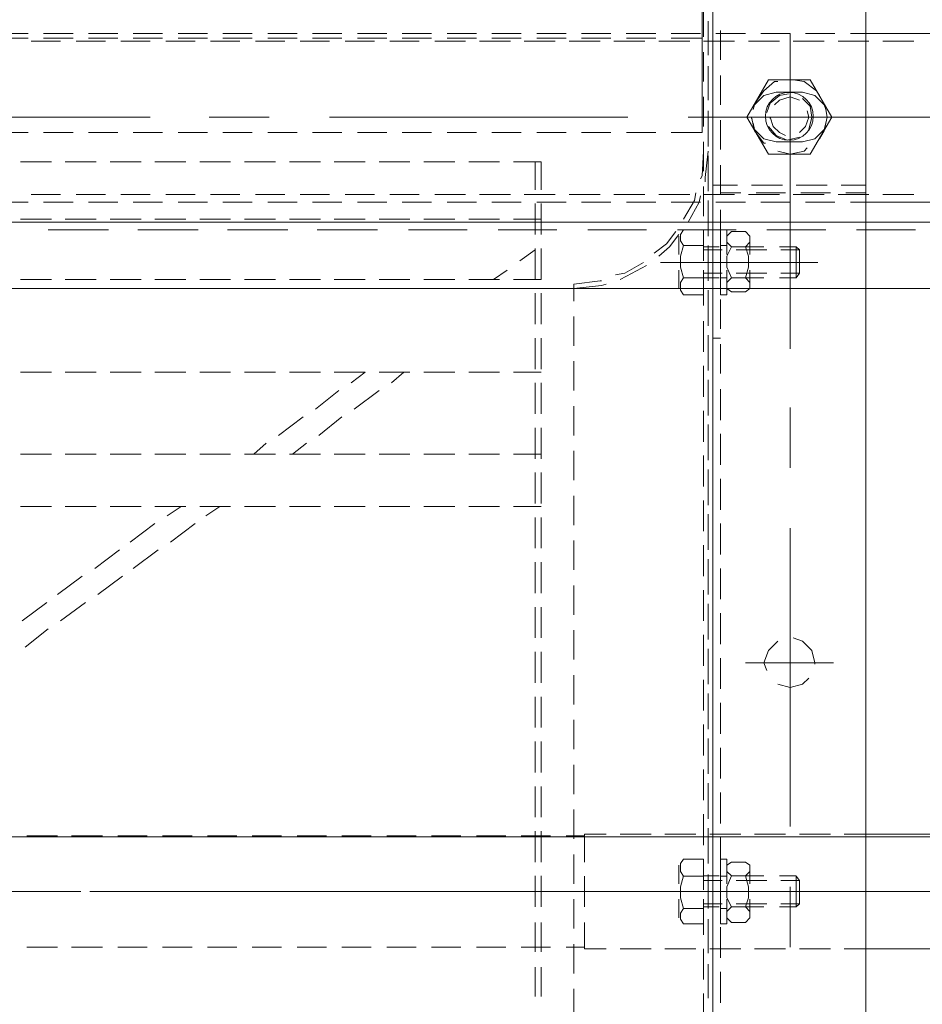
# Model space of a CAD drawing. Header units: millimetres. Extents: x -1435 to 74790, y -2508 to 13830.
# Tile 13 of 95: x 6283 to 6453, y 1618 to 1805. Entities that reach past the tile are written whole.
import ezdxf

# ---------------------------------------------------------------- set-up
doc = ezdxf.new("R2010")
doc.units = ezdxf.units.MM
doc.layers.add('A-CEILING-02', color=7, linetype='Continuous', lineweight=5, true_color=0xf27172)
doc.layers.add('ACMV-EQP-CHW', color=30, linetype='Continuous', true_color=0xff7f00)
doc.layers.add('RCP LAYOUT', color=9, linetype='Continuous', true_color=0x808080)

# ---------------------------------------------------------------- blocks, each defined once
blk = doc.blocks.new('A$C256bf26b')
at = {"layer": 'A-CEILING-02', "color": 8, "linetype": 'Continuous', "true_color": 0x808080}
blk.add_line((200, 1650), (9805, 1650), dxfattribs=at)
blk = doc.blocks.new('AHU-7.5TR-CARRIER')
at = {"layer": 'ACMV-EQP-CHW', "lineweight": 15}
for points in [[(-284.79, -213.55), (-284.79, -621.93)], [(-255.82, -213.55), (-255.82, -621.93)], [(-255.82, -624.27), (-255.82, -213.84)], [(-254.07, -410.72), (-254.07, -416.57)], [(-229.5, -411.89), (-229.5, -417.44)], [(-257.3, -414.82), (-257.3, -420.66)], [(-254.95, -415.69), (-254.95, -421.25)], [(-254.95, -422.13), (-254.95, -416.57)], [(-223.35, -415.98), (-223.35, -421.55)], [(-222.19, -415.98), (-222.19, -421.55)], [(-254.07, -419.2), (-254.07, -425.05)], [(-229.5, -420.37), (-229.5, -425.93)], [(-257.3, -423.3), (-257.3, -429.14)], [(-254.95, -424.18), (-254.95, -429.73)], [(-223.35, -424.47), (-223.35, -430.03)], [(-222.19, -424.47), (-222.19, -430.03)], [(-284.79, -425.05), (-311.12, -425.05)], [(-280.69, -425.05), (-284.79, -425.05)], [(-272.21, -425.05), (-278.06, -425.05)], [(-270.44, -425.34), (-270.44, -436.76)], [(-263.72, -425.05), (-269.57, -425.05)], [(-255.24, -425.05), (-261.09, -425.05)], [(-254.95, -430.61), (-254.95, -425.05)], [(-246.76, -425.05), (-252.61, -425.05)], [(-238.27, -425.05), (-244.13, -425.05)], [(-231.26, -425.34), (-231.54, -425.34), (-231.54, -425.05), (-235.64, -425.05)], [(-231.54, -430.03), (-231.54, -425.05)], [(-228.04, -425.34), (-231.25, -425.34)], [(-219.55, -425.34), (-225.1, -425.34)], [(-211.07, -425.34), (-216.63, -425.34)], [(-202.59, -425.34), (-208.15, -425.34)], [(-194.1, -425.34), (-199.66, -425.34)], [(-185.62, -425.34), (-191.17, -425.34)], [(-177.13, -425.34), (-182.7, -425.34)], [(-168.65, -425.34), (-174.21, -425.34)], [(-160.17, -425.34), (-165.73, -425.34)], [(-151.68, -425.34), (-157.24, -425.34)], [(-143.2, -425.34), (-148.76, -425.34)], [(-134.42, -425.34), (-140.28, -425.34)], [(-125.95, -425.34), (-131.8, -425.34)], [(-254.07, -427.68), (-254.07, -433.54)], [(-261.97, -432.95), (-262.85, -432.07), (-262.85, -430.9), (-261.97, -430.03)], [(-259.34, -430.03), (-258.46, -430.9), (-258.46, -432.07), (-259.34, -432.95), (-258.46, -434.7), (-258.46, -436.76), (-259.34, -438.81), (-258.46, -439.68), (-258.46, -440.85), (-259.34, -441.44), (-261.97, -441.44)], [(-261.97, -430.03), (-259.34, -430.03)], [(-258.46, -429.73), (-258.46, -434.41)], [(-258.46, -429.73), (-257.3, -429.73)], [(-257.29, -434.41), (-257.29, -429.73)], [(-254.07, -434.41), (-254.07, -429.73)], [(-250.27, -429.73), (-254.07, -429.73)], [(-250.27, -432.66), (-249.69, -431.78), (-249.69, -430.61), (-250.27, -429.73)], [(-229.5, -428.85), (-229.5, -434.41)], [(-262.85, -434.41), (-262.85, -431.2)], [(-258.46, -434.41), (-258.46, -431.2)], [(-257.3, -431.78), (-257.3, -437.63)], [(-249.39, -434.41), (-249.39, -430.9)], [(-271.62, -438.81), (-271.62, -432.95), (-272.21, -433.54)], [(-268.7, -433.54), (-272.21, -433.54)], [(-271.62, -438.8), (-272.21, -437.93), (-272.21, -433.54)], [(-268.41, -432.95), (-271.62, -432.95)], [(-260.22, -433.54), (-266.07, -433.54)], [(-259.92, -432.95), (-265.49, -432.95)], [(-259.34, -432.95), (-261.97, -432.95), (-262.56, -434.7), (-262.56, -436.76), (-261.97, -438.81), (-259.34, -438.81)], [(-257.3, -432.66), (-258.46, -432.66)], [(-254.07, -433.54), (-257.59, -433.54)], [(-254.07, -432.95), (-257, -432.95)], [(-254.95, -432.66), (-254.95, -438.51)], [(-254.95, -439.09), (-254.95, -433.54)], [(-250.27, -438.81), (-249.69, -436.76), (-249.69, -434.7), (-250.27, -432.66), (-254.07, -432.66)], [(-231.54, -438.8), (-231.54, -432.95)], [(-223.35, -432.95), (-223.35, -438.81)], [(-222.19, -432.95), (-222.19, -438.81)], [(-306.43, -435.88), (-234.18, -435.88)], [(-228.63, -435.87), (-285.37, -435.87)], [(-245.89, -435.87), (-275.72, -435.87)], [(-272.21, -435.87), (-223.07, -435.87)], [(-266.65, -435.87), (-237.98, -435.87)], [(-253.78, -435.87), (-261.97, -435.87)], [(-226.87, -435.87), (-215.45, -435.87)], [(-223.35, -435.87), (-215.45, -435.87)], [(-206.09, -435.87), (-217.22, -435.87)], [(-213.12, -435.87), (-210.78, -435.87)], [(-208.73, -435.87), (-197.32, -435.87)], [(-204.04, -435.87), (-147.59, -435.87)], [(-194.98, -435.87), (-192.64, -435.87)], [(-137.93, -435.87), (-194.69, -435.87)], [(-190.59, -435.87), (-179.19, -435.87)], [(-176.84, -435.87), (-174.8, -435.87)], [(-172.45, -435.87), (-161.04, -435.87)], [(-158.71, -435.87), (-156.65, -435.87)], [(-154.32, -435.87), (-142.91, -435.87)], [(-140.57, -435.87), (-138.52, -435.87)], [(-136.17, -435.87), (-124.77, -435.87)], [(-136.17, -435.87), (-124.77, -435.87)], [(-115.41, -435.87), (-126.82, -435.87)], [(-262.85, -440.27), (-262.85, -437.34)], [(-258.46, -437.34), (-258.46, -442.02)], [(-258.46, -440.27), (-258.46, -437.34)], [(-257.29, -442.02), (-257.29, -437.34)], [(-254.07, -436.17), (-254.07, -442.02)], [(-254.07, -442.02), (-254.07, -437.34)], [(-249.39, -440.85), (-249.39, -437.34)], [(-229.5, -437.34), (-229.5, -442.9)], [(-268.7, -437.93), (-272.21, -437.93)], [(-268.41, -438.81), (-271.62, -438.81)], [(-260.21, -437.93), (-266.06, -437.93)], [(-259.92, -438.81), (-265.49, -438.81)], [(-261.97, -441.43), (-262.85, -440.85), (-262.85, -439.68), (-261.97, -438.81)], [(-257.3, -438.8), (-258.46, -438.8)], [(-254.07, -437.93), (-257.58, -437.93)], [(-254.07, -438.81), (-257, -438.81)], [(-254.07, -438.8), (-250.27, -438.8), (-249.69, -439.68), (-249.69, -441.14), (-250.27, -442.02), (-254.07, -442.02)], [(-257.3, -440.27), (-257.3, -446.12)], [(-254.95, -441.14), (-254.95, -447)], [(-231.54, -441.43), (-231.54, -446.7), (-235.64, -446.7)], [(-223.35, -441.43), (-223.35, -447.29)], [(-222.19, -441.43), (-222.19, -447.29)], [(-258.46, -442.02), (-257.3, -442.02)], [(-254.95, -447.87), (-254.95, -442.02)], [(-254.07, -444.65), (-254.07, -450.5)], [(-284.79, -446.7), (-311.12, -446.7)], [(-280.69, -446.7), (-284.79, -446.7)], [(-272.21, -446.7), (-278.06, -446.7)], [(-263.72, -446.7), (-269.57, -446.7)], [(-255.24, -446.7), (-261.09, -446.7)], [(-246.76, -446.7), (-252.61, -446.7)], [(-238.27, -446.7), (-244.13, -446.7)], [(-231.25, -446.41), (-231.54, -446.41), (-231.54, -446.7)], [(-228.04, -446.41), (-231.25, -446.41)], [(-229.5, -445.82), (-229.5, -451.38)], [(-219.55, -446.41), (-225.1, -446.41)], [(-211.07, -446.41), (-216.63, -446.41)], [(-202.59, -446.41), (-208.15, -446.41)], [(-194.1, -446.41), (-199.66, -446.41)], [(-185.62, -446.41), (-191.17, -446.41)], [(-177.13, -446.41), (-182.7, -446.41)], [(-168.65, -446.41), (-174.21, -446.41)], [(-160.17, -446.41), (-165.73, -446.41)], [(-151.68, -446.41), (-157.24, -446.41)], [(-143.2, -446.41), (-148.76, -446.41)], [(-134.42, -446.41), (-140.28, -446.41)], [(-125.95, -446.41), (-131.8, -446.41)], [(-270.44, -448.16), (-270.44, -504.63)], [(-257.3, -448.75), (-257.3, -454.6)], [(-254.95, -449.62), (-254.95, -455.48)], [(-254.95, -456.35), (-254.95, -450.5)], [(-223.35, -449.92), (-223.35, -455.77)], [(-222.19, -449.92), (-222.19, -455.77)], [(-254.07, -453.14), (-254.07, -458.99)], [(-229.5, -454.31), (-229.5, -459.86)], [(-257.3, -457.23), (-257.3, -463.08)], [(-254.95, -458.11), (-254.95, -463.96)], [(-223.35, -458.4), (-223.35, -464.25)], [(-222.19, -458.4), (-222.19, -464.25)], [(-254.95, -464.84), (-254.95, -458.99)], [(-254.07, -461.62), (-254.07, -467.47)], [(-229.5, -462.79), (-229.5, -468.35)], [(-257.3, -465.72), (-257.3, -471.57)], [(-254.95, -466.59), (-254.95, -472.44)], [(-254.95, -473.33), (-254.95, -467.47)], [(-223.35, -466.88), (-223.35, -472.74)], [(-222.19, -466.88), (-222.19, -472.74)], [(-254.07, -470.11), (-254.07, -475.95)], [(-229.5, -471.28), (-229.5, -476.83)], [(-268.11, -475.08), (-270.44, -474.49), (-272.79, -475.08), (-273.96, -476.24)], [(-257.3, -474.2), (-257.3, -480.05)], [(-254.95, -475.08), (-254.95, -480.92)], [(-254.95, -481.81), (-254.95, -475.95)], [(-223.35, -475.37), (-223.35, -481.22)], [(-222.19, -475.37), (-222.19, -481.22)], [(-275.13, -478.88), (-275.13, -479.17), (-274.54, -481.51), (-272.79, -483.27), (-271.05, -483.85)], [(-268.11, -483.27), (-266.36, -481.51), (-265.49, -479.17), (-266.06, -477.71)], [(-254.07, -478.59), (-254.07, -484.44)], [(-278.65, -479.17), (-261.97, -479.17)], [(-229.5, -479.76), (-229.5, -485.32)], [(-125.65, -482.1), (-130.03, -485.6)], [(-257.3, -482.68), (-257.3, -488.54)], [(-254.95, -483.56), (-254.95, -489.41)], [(-254.95, -490.29), (-254.95, -484.44)], [(-223.35, -483.85), (-223.35, -489.71)], [(-222.19, -483.85), (-222.19, -489.71)], [(-254.07, -487.07), (-254.07, -492.92)], [(-132.38, -487.07), (-137.06, -490.58)], [(-125.07, -487.07), (-129.75, -490.58)], [(-229.5, -488.24), (-229.5, -493.8)], [(-257.3, -491.17), (-257.3, -497.01)], [(-254.95, -492.05), (-254.95, -497.9)], [(-254.95, -498.77), (-254.95, -492.92)], [(-223.35, -492.34), (-223.35, -498.19)], [(-222.19, -492.34), (-222.19, -498.19)], [(-139.39, -492.05), (-144.08, -495.55)], [(-131.8, -492.05), (-136.47, -495.55)], [(-254.07, -495.55), (-254.07, -501.4)], [(-229.5, -496.73), (-229.5, -502.28)], [(-146.13, -497.01), (-150.81, -500.53)], [(-138.82, -497.01), (-143.49, -500.53)], [(-257.3, -499.64), (-257.3, -505.5)], [(-254.95, -500.52), (-254.95, -506.37)], [(-223.35, -500.82), (-223.35, -506.67)], [(-222.19, -500.82), (-222.19, -506.67)], [(-254.95, -507.26), (-254.95, -501.4)], [(-153.15, -501.99), (-157.83, -505.5)], [(-145.54, -501.99), (-150.22, -505.5)], [(-254.07, -504.04), (-254.07, -509.89)], [(-229.5, -505.2), (-229.5, -510.76)], [(-257.3, -508.13), (-257.3, -513.99)], [(-159.87, -506.97), (-162.5, -508.72)], [(-152.56, -506.97), (-155.19, -508.72)], [(-254.95, -509.01), (-254.95, -514.86)], [(-254.95, -515.74), (-254.95, -509.89)], [(-223.35, -508.72), (-218.09, -508.72)], [(-223.35, -509.3), (-223.35, -515.16)], [(-222.19, -509.3), (-222.19, -515.16)], [(-215.45, -508.72), (-209.61, -508.72)], [(-206.97, -508.72), (-201.12, -508.72)], [(-198.48, -508.72), (-192.64, -508.72)], [(-190, -508.72), (-184.15, -508.72)], [(-181.53, -508.72), (-175.67, -508.72)], [(-173.04, -508.72), (-167.19, -508.72)], [(-164.55, -508.72), (-158.71, -508.72)], [(-156.07, -508.72), (-150.22, -508.72)], [(-147.59, -508.72), (-141.74, -508.72)], [(-139.11, -508.72), (-133.26, -508.72)], [(-130.62, -508.72), (-124.77, -508.72)], [(-254.07, -512.52), (-254.07, -518.37)], [(-229.5, -513.69), (-229.5, -519.25)], [(-270.44, -516.03), (-270.44, -527.44)], [(-257.3, -516.62), (-257.3, -522.46)], [(-254.95, -517.49), (-254.95, -523.35)], [(-223.35, -517.78), (-223.35, -523.63)], [(-222.19, -517.78), (-222.19, -523.63)], [(-254.95, -524.23), (-254.95, -518.37)], [(-223.35, -518.66), (-218.09, -518.66)], [(-215.45, -518.66), (-209.61, -518.66)], [(-206.97, -518.66), (-201.12, -518.66)], [(-198.48, -518.66), (-192.64, -518.66)], [(-190, -518.66), (-184.15, -518.66)], [(-181.53, -518.66), (-175.67, -518.66)], [(-176.26, -518.66), (-178.89, -520.72)], [(-173.04, -518.66), (-167.19, -518.66)], [(-168.94, -518.66), (-171.29, -520.72)], [(-164.55, -518.66), (-158.71, -518.66)], [(-156.07, -518.66), (-150.22, -518.66)], [(-147.59, -518.66), (-141.74, -518.66)], [(-139.11, -518.66), (-133.26, -518.66)], [(-130.62, -518.66), (-124.77, -518.66)], [(-254.07, -521), (-254.07, -526.85)], [(-229.5, -522.17), (-229.5, -527.73)], [(-181.23, -522.18), (-185.62, -525.69)], [(-173.63, -522.18), (-178.31, -525.69)], [(-257.3, -525.1), (-257.3, -530.95)], [(-254.95, -525.98), (-254.95, -531.83)], [(-254.95, -532.71), (-254.95, -526.86)], [(-223.35, -526.27), (-223.35, -532.12)], [(-222.19, -526.27), (-222.19, -532.12)], [(-187.96, -527.15), (-192.64, -530.66)], [(-180.64, -527.15), (-185.03, -530.66)], [(-254.07, -529.49), (-254.07, -535.34)], [(-229.5, -530.66), (-229.5, -536.22)], [(-194.98, -532.12), (-197.32, -534.17)], [(-187.37, -532.12), (-190, -534.17)], [(-257.3, -533.88), (-257.3, -539.44)], [(-254.95, -534.46), (-254.95, -540.31)], [(-223.35, -534.17), (-218.09, -534.17)], [(-223.35, -534.75), (-223.35, -540.6)], [(-222.19, -534.75), (-222.19, -540.6)], [(-215.45, -534.17), (-209.61, -534.17)], [(-206.97, -534.17), (-201.12, -534.17)], [(-198.48, -534.17), (-192.64, -534.17)], [(-190, -534.17), (-184.15, -534.17)], [(-181.53, -534.17), (-175.67, -534.17)], [(-173.04, -534.17), (-167.19, -534.17)], [(-164.55, -534.17), (-158.71, -534.17)], [(-156.07, -534.17), (-150.22, -534.17)], [(-147.59, -534.17), (-141.74, -534.17)], [(-139.11, -534.17), (-133.26, -534.17)], [(-130.62, -534.17), (-124.77, -534.17)], [(-254.95, -541.19), (-254.95, -535.34)], [(-254.07, -537.98), (-254.07, -543.82)], [(-270.44, -538.56), (-270.44, -566.94)], [(-229.5, -539.15), (-229.5, -544.7)], [(-257.3, -540.6), (-255.82, -540.6)], [(-257.3, -542.36), (-257.3, -547.92)], [(-254.95, -542.95), (-254.95, -548.79)], [(-254.95, -549.68), (-254.95, -543.82)], [(-223.35, -543.24), (-223.35, -549.09)], [(-222.19, -543.24), (-222.19, -549.09)], [(-254.07, -546.75), (-254.07, -552.3)], [(-229.5, -547.62), (-229.5, -550.84)], [(-261.97, -552.01), (-262.85, -551.14), (-262.85, -549.97), (-261.97, -549.38)], [(-261.97, -549.37), (-259.34, -549.37)], [(-259.34, -549.38), (-258.46, -549.97), (-258.46, -551.14), (-259.34, -552.01), (-258.46, -554.06), (-258.46, -556.1), (-259.34, -557.87), (-258.46, -558.74), (-258.46, -559.91), (-259.34, -560.79), (-261.97, -560.79)], [(-258.46, -548.8), (-258.46, -553.48)], [(-258.46, -548.8), (-257.3, -548.8)], [(-257.29, -553.48), (-257.29, -548.79)], [(-254.07, -553.48), (-254.07, -548.79)], [(-250.27, -548.8), (-254.07, -548.8)], [(-250.27, -552.01), (-249.69, -551.14), (-249.69, -549.68), (-250.27, -548.79)], [(702.87, -615.2), (-744.36, -615.2), (-744.36, -549.97), (702.87, -549.97)], [(-262.85, -553.48), (-262.85, -550.55)], [(-258.46, -553.48), (-258.46, -550.55)], [(-257.3, -550.84), (-257.3, -556.4)], [(-254.95, -551.43), (-254.95, -557.28)], [(-249.39, -553.48), (-249.39, -549.97)], [(-229.5, -549.97), (-234.77, -550.55), (-235.64, -550.84)], [(-229.5, -550.84), (-234.47, -551.43), (-234.77, -551.43)], [(-271.62, -557.86), (-271.62, -552.01), (-272.21, -552.89)], [(-268.7, -552.89), (-272.21, -552.89)], [(-271.62, -557.86), (-272.21, -557.28), (-272.21, -552.89)], [(-268.41, -552.01), (-271.62, -552.01)], [(-260.22, -552.89), (-266.07, -552.89)], [(-259.92, -552.01), (-265.49, -552.01)], [(-259.34, -552.01), (-261.97, -552.01), (-262.56, -554.06), (-262.56, -556.11), (-261.97, -557.86), (-259.34, -557.86)], [(-257.3, -552.01), (-258.46, -552.01)], [(-254.07, -552.89), (-257.59, -552.89)], [(-254.07, -552.01), (-257, -552.01)], [(-254.95, -558.16), (-254.95, -552.31)], [(-250.27, -558.16), (-249.69, -556.1), (-249.69, -554.06), (-250.27, -552.01), (-254.07, -552.01)], [(-238.27, -551.72), (-239.45, -552.3), (-243.25, -554.35)], [(-237.4, -552.6), (-239.15, -552.89), (-242.67, -554.94)], [(-223.35, -551.72), (-218.09, -551.72)], [(-223.35, -551.72), (-223.35, -557.57)], [(-222.19, -551.72), (-222.19, -557.57)], [(-221.89, -551.72), (-222.19, -551.72)], [(-214.28, -551.72), (-216.92, -553.48)], [(-215.45, -551.72), (-209.61, -551.72)], [(-206.97, -551.72), (-201.12, -551.72)], [(-198.48, -551.72), (-192.64, -551.72)], [(-190, -551.72), (-184.15, -551.72)], [(-181.53, -551.72), (-175.67, -551.72)], [(-173.04, -551.72), (-167.19, -551.72)], [(-164.55, -551.72), (-158.71, -551.72)], [(-156.07, -551.72), (-150.22, -551.72)], [(-147.59, -551.72), (-141.74, -551.72)], [(-139.11, -551.72), (-133.26, -551.72)], [(-130.62, -551.72), (-124.77, -551.72)], [(-245.89, -554.94), (-275.72, -554.94)], [(-262.85, -554.94), (-250.26, -554.94)], [(-253.78, -554.94), (-261.97, -554.94)], [(-254.07, -555.24), (-254.07, -560.79)], [(-219.26, -555.23), (-222.19, -557.28)], [(-262.85, -559.62), (-262.85, -556.4)], [(-258.46, -556.4), (-258.46, -561.08)], [(-258.46, -559.62), (-258.46, -556.4)], [(-257.3, -561.08), (-257.3, -556.4)], [(-254.07, -561.08), (-254.07, -556.4)], [(-245.59, -556.11), (-247.64, -557.86), (-249.39, -560.21)], [(-249.39, -559.91), (-249.39, -556.4)], [(-244.71, -556.69), (-247.05, -558.45), (-248.8, -560.79)], [(-268.7, -557.28), (-272.21, -557.28)], [(-268.41, -557.86), (-271.62, -557.86)], [(-260.21, -557.28), (-266.06, -557.28)], [(-259.92, -557.86), (-265.49, -557.86)], [(-261.97, -560.79), (-262.85, -559.91), (-262.85, -558.74), (-261.97, -557.87)], [(-257.3, -558.16), (-258.46, -558.16)], [(-254.07, -557.28), (-257.58, -557.28)], [(-254.07, -557.86), (-257, -557.86)], [(-254.07, -558.16), (-250.27, -558.16), (-249.69, -559.03), (-249.69, -560.21), (-250.27, -561.08), (-254.07, -561.08)], [(-257.3, -559.33), (-257.3, -564.88)], [(-254.95, -559.91), (-254.95, -565.77)], [(-254.95, -566.64), (-254.95, -560.79)], [(-223.35, -560.21), (-223.35, -566.05)], [(-222.19, -560.21), (-222.19, -566.05)], [(675.66, -562.54), (-717.44, -562.54)], [(-283.03, -561.08), (-294.15, -561.08)], [(-266.06, -561.08), (-277.18, -561.08)], [(-249.1, -561.08), (-260.21, -561.08)], [(-258.46, -561.08), (-257.3, -561.08)], [(-251.15, -562.54), (-253.2, -566.35), (-253.49, -567.52)], [(-232.13, -561.08), (-243.25, -561.08)], [(-215.17, -561.08), (-226.29, -561.08)], [(-198.19, -561.08), (-209.3, -561.08)], [(-180.94, -561.08), (-192.35, -561.08)], [(-163.97, -561.08), (-175.38, -561.08)], [(-147.01, -561.08), (-158.41, -561.08)], [(-130.03, -561.08), (-141.45, -561.08)], [(-254.07, -563.71), (-254.07, -569.27)], [(-250.27, -563.13), (-252.32, -566.64), (-252.61, -568.1)], [(-223.35, -563.13), (-218.09, -563.13)], [(-215.45, -563.13), (-209.61, -563.13)], [(-206.97, -563.13), (-201.12, -563.13)], [(-198.48, -563.13), (-192.64, -563.13)], [(-190, -563.13), (-184.15, -563.13)], [(-181.53, -563.13), (-175.67, -563.13)], [(-173.04, -563.13), (-167.19, -563.13)], [(-164.55, -563.13), (-158.71, -563.13)], [(-156.07, -563.13), (-150.22, -563.13)], [(-147.59, -563.13), (-141.74, -563.13)], [(-139.11, -563.13), (-133.26, -563.13)], [(-130.62, -563.13), (-124.77, -563.13)], [(-281.87, -566.35), (-359.68, -566.35)], [(-273.38, -566.35), (-278.93, -566.35)], [(-264.9, -566.35), (-270.44, -566.35)], [(-256.41, -566.35), (-261.97, -566.35)], [(-247.92, -566.35), (-253.49, -566.35)], [(-239.45, -566.35), (-245, -566.35)], [(-230.97, -566.35), (-236.52, -566.35)], [(-222.48, -566.35), (-228.04, -566.35)], [(-213.99, -566.35), (-219.55, -566.35)], [(-205.51, -566.35), (-211.07, -566.35)], [(-197.02, -566.35), (-202.59, -566.35)], [(-188.54, -566.35), (-194.1, -566.35)], [(-180.06, -566.35), (-185.62, -566.35)], [(-171.58, -566.35), (-177.13, -566.35)], [(-163.09, -566.35), (-168.65, -566.35)], [(-154.61, -566.35), (-160.17, -566.35)], [(-146.12, -566.35), (-151.68, -566.35)], [(-137.63, -566.35), (-143.2, -566.35)], [(-129.16, -566.35), (-134.72, -566.35)], [(-120.67, -566.35), (-126.23, -566.35)], [(-288.01, -567.81), (-293.85, -567.81)], [(-279.52, -567.81), (-285.37, -567.81)], [(-284.79, -568.1), (-280.98, -568.1)], [(-278.06, -568.1), (-272.5, -568.1)], [(-271.05, -567.81), (-276.89, -567.81)], [(-270.44, -566.94), (-270.44, -598.23)], [(-269.57, -568.1), (-264.01, -568.1)], [(-262.56, -567.81), (-268.41, -567.81)], [(-261.09, -568.1), (-257.3, -568.1)], [(-254.07, -567.81), (-259.92, -567.81)], [(-257.3, -567.81), (-257.3, -573.36)], [(-245.59, -567.81), (-251.44, -567.81)], [(-237.1, -567.81), (-242.95, -567.81)], [(-228.63, -567.81), (-234.47, -567.81)], [(-220.14, -567.81), (-225.99, -567.81)], [(-211.65, -567.81), (-217.5, -567.81)], [(-203.17, -567.81), (-209.02, -567.81)], [(-194.69, -567.81), (-200.25, -567.81)], [(-186.21, -567.81), (-191.76, -567.81)], [(-177.72, -567.81), (-183.27, -567.81)], [(-169.24, -567.81), (-174.8, -567.81)], [(-160.75, -567.81), (-166.32, -567.81)], [(-152.27, -567.81), (-157.83, -567.81)], [(-143.79, -567.81), (-149.34, -567.81)], [(-135.3, -567.81), (-140.86, -567.81)], [(-126.82, -567.81), (-132.37, -567.81)], [(-284.79, -569.56), (-280.12, -569.56)], [(-277.47, -569.56), (-271.62, -569.56)], [(-268.98, -569.56), (-263.14, -569.56)], [(-260.51, -569.56), (-255.82, -569.56)], [(-254.95, -568.4), (-254.95, -574.24)], [(-254.95, -575.13), (-254.95, -569.27)], [(-254.36, -570.15), (-254.36, -571.03), (-254.95, -576)], [(-223.35, -568.69), (-223.35, -573.96)], [(-222.19, -568.69), (-222.19, -573.96)], [(-253.49, -570.74), (-253.78, -571.32), (-254.07, -576)], [(-270.44, -572.49), (-270.44, -592.67)], [(-254.07, -572.2), (-254.07, -577.76)], [(-274.26, -575.41), (-278.35, -582.44), (-274.26, -589.46)], [(-274.26, -575.41), (-266.36, -575.41)], [(-268.11, -576), (-270.44, -575.42), (-273.09, -576), (-273.67, -576.59)], [(-266.36, -589.46), (-262.27, -582.44), (-266.36, -575.42)], [(-223.35, -573.95), (-218.09, -573.95)], [(-215.45, -573.95), (-209.61, -573.95)], [(-206.97, -573.95), (-201.12, -573.95)], [(-198.48, -573.95), (-192.64, -573.95)], [(-190, -573.95), (-184.15, -573.95)], [(-181.53, -573.95), (-175.67, -573.95)], [(-173.04, -573.95), (-167.19, -573.95)], [(-164.55, -573.95), (-158.71, -573.95)], [(-156.07, -573.95), (-150.22, -573.95)], [(-147.59, -573.95), (-141.74, -573.95)], [(-139.11, -573.95), (-133.26, -573.95)], [(-130.62, -573.95), (-124.77, -573.95)], [(-263.14, -582.15), (-263.14, -582.44), (-263.73, -579.8), (-265.49, -577.47), (-265.77, -577.47)], [(-257.3, -576.29), (-257.3, -581.86)], [(-254.95, -576.88), (-254.95, -582.73)], [(-276.01, -578.34), (-276.89, -579.8), (-277.47, -582.44), (-277.18, -583.9)], [(-272.79, -577.76), (-275.13, -578.34), (-276.89, -580.1), (-277.18, -581.27)], [(-272.21, -579.51), (-273.38, -580.68), (-273.96, -582.44), (-273.68, -583.6)], [(-272.79, -577.76), (-267.82, -577.76)], [(-266.36, -580.68), (-267.82, -578.93), (-269.87, -578.05), (-272.21, -578.63)], [(-266.65, -582.15), (-266.65, -582.44), (-267.23, -580.68), (-268.41, -579.51), (-269.57, -578.93)], [(-263.43, -581.27), (-263.72, -580.1), (-265.49, -578.34), (-267.82, -577.76)], [(-254.95, -583.6), (-254.95, -577.76)], [(-247.92, -579.51), (-253.79, -579.51)], [(-253.78, -579.51), (-253.78, -624.27), (83.52, -624.27), (83.52, -579.51)], [(-239.45, -579.51), (-245, -579.51)], [(-230.96, -579.51), (-236.52, -579.51)], [(-222.48, -579.51), (-228.04, -579.51)], [(-213.99, -579.51), (-219.55, -579.51)], [(-205.51, -579.51), (-211.07, -579.51)], [(-197.03, -579.51), (-202.59, -579.51)], [(-188.55, -579.51), (-194.1, -579.51)], [(-180.06, -579.51), (-185.62, -579.51)], [(-171.58, -579.51), (-177.13, -579.51)], [(-163.09, -579.51), (-168.65, -579.51)], [(-154.61, -579.51), (-160.17, -579.51)], [(-146.13, -579.51), (-151.68, -579.51)], [(-137.64, -579.51), (-143.2, -579.51)], [(-129.16, -579.51), (-134.72, -579.51)], [(-120.67, -579.51), (-126.23, -579.51)], [(-273.96, -580.1), (-274.54, -582.44), (-274.26, -584.49), (-272.79, -585.94)], [(-254.07, -580.68), (-254.07, -586.24)], [(-273.68, -582.44), (-330.43, -582.44)], [(-288.31, -582.44), (-252.32, -582.44)], [(-251.15, -582.44), (-262.56, -582.44)], [(-183.27, -582.44), (-239.74, -582.44)], [(-160.46, -582.44), (-171.87, -582.44)], [(-92.59, -582.44), (-149.34, -582.44)], [(-277.18, -583.9), (-276.89, -584.78), (-275.13, -586.53), (-272.79, -587.12)], [(-272.21, -585.65), (-270.45, -586.24), (-268.41, -585.65), (-267.52, -584.78)], [(-270.16, -586.82), (-268.41, -586.53), (-266.65, -585.07), (-266.07, -583.31)], [(-267.82, -587.12), (-265.49, -586.53), (-263.73, -584.78), (-263.43, -583.9)], [(-257.3, -584.78), (-257.3, -590.33)], [(-276.01, -586.53), (-275.42, -587.41), (-273.08, -589.16), (-271.05, -589.46)], [(-268.11, -589.16), (-267.52, -589.16), (-265.49, -587.41), (-264.02, -585.36)], [(-254.95, -585.65), (-254.95, -591.22)], [(-254.95, -592.09), (-254.95, -586.24)], [(-272.79, -587.12), (-267.82, -587.12)], [(-274.26, -589.46), (-266.36, -589.46)], [(-254.07, -589.16), (-254.07, -594.73)], [(-257.3, -593.25), (-257.3, -598.81)], [(-254.95, -594.14), (-254.95, -599.7)], [(-254.95, -600.58), (-254.95, -595.02)], [(-293.85, -596.77), (-288.01, -596.77)], [(-285.37, -596.77), (-279.52, -596.77)], [(-276.89, -596.77), (-271.05, -596.77)], [(-268.41, -596.77), (-262.56, -596.77)], [(-259.92, -596.77), (-254.07, -596.77)], [(-254.07, -597.65), (-254.07, -604.09)], [(-247.92, -597.35), (-253.79, -597.35)], [(-251.44, -596.77), (-245.59, -596.77)], [(-239.45, -597.35), (-245, -597.35)], [(-242.95, -596.77), (-237.1, -596.77)], [(-230.96, -597.35), (-236.52, -597.35)], [(-234.47, -596.77), (-228.63, -596.77)], [(-222.48, -597.35), (-228.04, -597.35)], [(-225.98, -596.77), (-220.14, -596.77)], [(-213.99, -597.35), (-219.55, -597.35)], [(-217.51, -596.77), (-211.65, -596.77)], [(-205.51, -597.35), (-211.07, -597.35)], [(-209.02, -596.77), (-203.17, -596.77)], [(-197.03, -597.35), (-202.59, -597.35)], [(-200.25, -596.77), (-194.69, -596.77)], [(-188.55, -597.35), (-194.1, -597.35)], [(-191.76, -596.77), (-186.21, -596.77)], [(-180.06, -597.35), (-185.62, -597.35)], [(-183.27, -596.77), (-177.72, -596.77)], [(-171.58, -597.35), (-177.13, -597.35)], [(-174.8, -596.77), (-169.24, -596.77)], [(-163.09, -597.35), (-168.65, -597.35)], [(-166.32, -596.77), (-160.75, -596.77)], [(-154.61, -597.35), (-160.17, -597.35)], [(-157.83, -596.77), (-152.27, -596.77)], [(-146.13, -597.35), (-151.68, -597.35)], [(-149.34, -596.77), (-143.79, -596.77)], [(-137.64, -597.35), (-143.2, -597.35)], [(-140.86, -596.77), (-135.3, -596.77)], [(-129.16, -597.35), (-134.72, -597.35)], [(-132.38, -596.77), (-126.82, -596.77)], [(-120.67, -597.35), (-126.23, -597.35)], [(-363.19, -598.23), (-284.79, -598.23)], [(-284.79, -598.23), (-281.87, -598.23)], [(-278.93, -598.23), (-273.38, -598.23)], [(-270.44, -598.23), (-264.9, -598.23)], [(-261.97, -598.23), (-256.41, -598.23)], [(-253.49, -598.23), (-247.92, -598.23)], [(-245, -598.23), (-239.44, -598.23)], [(-236.52, -598.23), (-230.96, -598.23)], [(-228.04, -598.23), (-222.48, -598.23)], [(-219.55, -598.23), (-213.99, -598.23)], [(-211.07, -598.23), (-205.51, -598.23)], [(-202.59, -598.23), (-197.03, -598.23)], [(-194.1, -598.23), (-188.54, -598.23)], [(-185.62, -598.23), (-180.05, -598.23)], [(-177.13, -598.23), (-171.58, -598.23)], [(-168.65, -598.23), (-163.09, -598.23)], [(-160.17, -598.23), (-154.61, -598.23)], [(-151.68, -598.23), (-146.13, -598.23)], [(-143.2, -598.23), (-137.64, -598.23)], [(-134.72, -598.23), (-129.16, -598.23)], [(-126.23, -598.23), (-120.67, -598.23)]]:
    blk.add_lwpolyline(points, dxfattribs=at)
blk.add_circle((-270.29, -582.58), 4.53, dxfattribs=at)

msp = doc.modelspace()

# ---------------------------------------------------------------- block references
at = {"rotation": 180}
msp.add_blockref('AHU-7.5TR-CARRIER', (6157.92, 1203.77), dxfattribs=at)
at = {"layer": 'RCP LAYOUT'}
msp.add_blockref('A$C256bf26b', (0, 0), dxfattribs=at)

doc.saveas('drawing.dxf')
